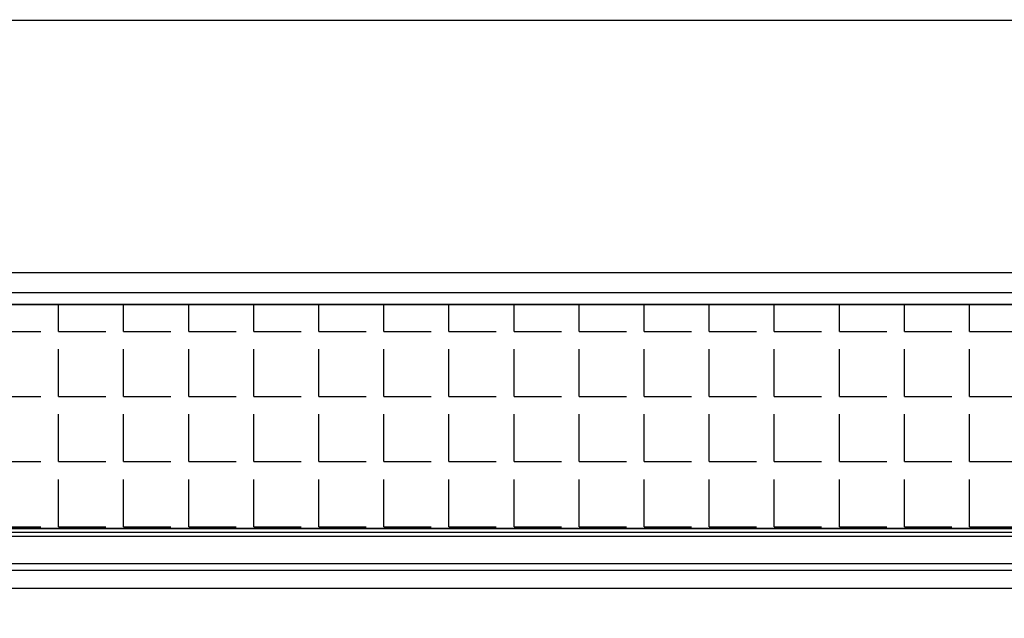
# Model space of a CAD drawing. Header units: millimetres. Extents: x -312551 to 250764, y -35891 to 59426.
# Tile 82 of 256: x -275351 to -269109, y 49695 to 53489. Entities that reach past the tile are written whole.
import ezdxf

# ---------------------------------------------------------------- set-up
doc = ezdxf.new("R2010")
doc.units = ezdxf.units.MM
doc.header["$LTSCALE"] = 2.5

msp = doc.modelspace()

# ---------------------------------------------------------------- hatches: boundary and pattern name
h = msp.add_hatch()
h.set_pattern_fill('ANGLE', color=8, scale=1500, style=0)
h.set_pattern_definition([(0, (-2467130.05, -4242199.36), (0, 412.5), [300, -112.5]), (90, (-2467130.05, -4242199.36), (-412.5, 3e-14), [300, -112.5])])
h.paths.add_polyline_path([(-284929.5, 51684.5), (-284929.5, 50264.5), (-261475.5, 50264.5), (-261475.5, 51684.5)])

# ---------------------------------------------------------------- linework, layer by layer
at = {"color": 8}
for p, q in [((-231058.6, 53484.5), (-311086.5, 53484.5)), ((-261475.5, 51884.5), (-284929.5, 51884.5)), ((-284929.5, 51759.5), (-261475.5, 51759.5)), ((-231058.6, 51684.5), (-311086.5, 51684.5)), ((-284929.5, 51684.5), (-261475.5, 51684.5)), ((-261550.5, 50264.5), (-284854.5, 50264.5)), ((-261550.5, 50239.5), (-284854.5, 50239.5)), ((-261550.5, 50214.5), (-284854.5, 50214.5)), ((-261550.5, 50039.5), (-284854.5, 50039.5)), ((-231058.6, 49884.5), (-311086.5, 49884.5))]:
    msp.add_line(p, q, dxfattribs=at)
at = {"color": 8, "linetype": 'Continuous', "ltscale": 5}
for p, q in [((-261568, 50264.5), (-275925.5, 50264.5)), ((-261568, 50214.5), (-275925.5, 50214.5))]:
    msp.add_line(p, q, dxfattribs=at)
at = {"color": 8, "const_width": 10}
msp.add_lwpolyline([(-253760.5, 50039.5), (-253760.5, 49634.5), (-254245.5, 49634.5), (-254245.5, 53484.5), (-260960.5, 53484.5), (-260960.5, 49594.5), (-261550.5, 49594.5), (-261550.5, 49999.5), (-268105.5, 49999.5), (-268105.5, 49679.5), (-268745.5, 49679.5), (-268745.5, 49999.5), (-275495.5, 49999.5), (-275495.5, 49579.5), (-275755.5, 49579.5), (-275755.5, 49999.5), (-280295.5, 49999.5), (-280295.5, 49584.5), (-280555.5, 49584.5), (-280555.5, 49986.1)], dxfattribs=at)
at = {"color": 8}
msp.add_lwpolyline([(-284929.5, 51684.5), (-284929.5, 50264.5), (-261475.5, 50264.5), (-261475.5, 51684.5)], close=True, dxfattribs=at)

doc.saveas('drawing.dxf')
